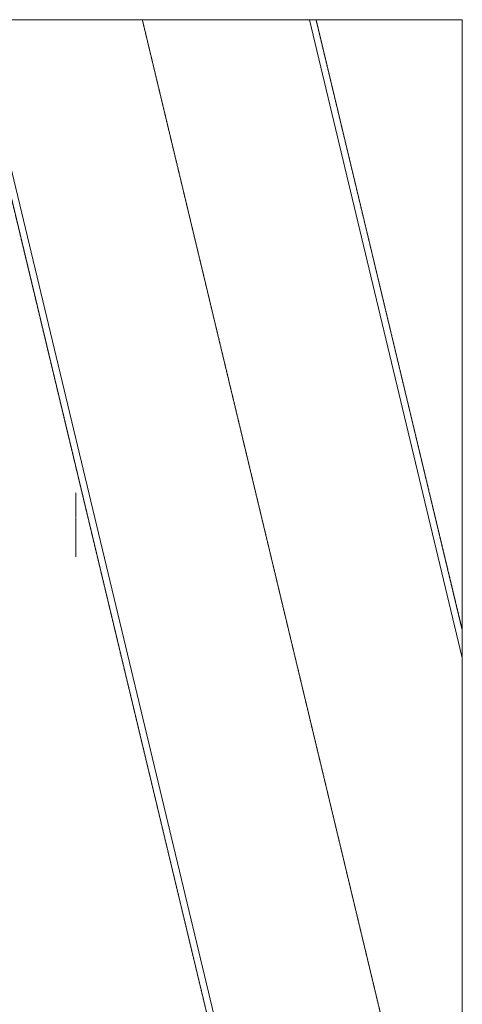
# Model space of a CAD drawing. Header units: millimetres. Extents: x -4899 to 185390, y -66936 to 47814.
# Tile 34 of 37: x 87245 to 101003, y -15446 to 15164. Entities that reach past the tile are written whole.
import ezdxf

# ---------------------------------------------------------------- set-up
doc = ezdxf.new("R2010")
doc.units = ezdxf.units.MM
doc.header["$MEASUREMENT"] = 0
doc.set_wipeout_variables(frame=1)
for name, pattern in [('Points tirets', [6.702778, 3.527778, -1.763889, 0, -1.411111]), ('Tirets', [4.586109, 2.822222, -1.763887]), ('Wipeout_Contour', [1000, 0, -1000])]:
    doc.linetypes.add(name, pattern=pattern)
for name, color, linetype in [('0._Rdch_1_0', 7, 'Continuous'), ('0._Rdch_1_01-01 BAT MITOYEN', 7, 'Continuous'), ('0._Rdch_1_02-01 File _ Axe.Construction', 7, 'Continuous'), ('0._Rdch_1_02-04 Mur.Construction', 7, 'Continuous'), ('0._Rdch_1_02-10 Toiture.Construction', 7, 'Continuous')]:
    doc.layers.add(name, color=color, linetype=linetype)

msp = doc.modelspace()

# ---------------------------------------------------------------- wipeouts: each hides what was drawn before it
at = {"color": 254, "linetype": 'Wipeout_Contour', "lineweight": 0, "ltscale": 414708.178128}
msp.add_wipeout([(101003, 15164), (-4899, 15164), (-4899, -66936), (101000, -66936), (101003, -39236)], dxfattribs=at).dxf.layer = '0._Rdch_1_0'

# ---------------------------------------------------------------- next in the draw order: wipeouts: each hides what was drawn before it
at = {"color": 254, "linetype": 'Wipeout_Contour', "lineweight": 0, "ltscale": 366166.939619}
msp.add_wipeout([(79129, 15164), (93153, -43365), (93145, -40756), (79746, 15164)], dxfattribs=at).dxf.layer = '0._Rdch_1_01-01 BAT MITOYEN'

# ---------------------------------------------------------------- next in the draw order: wipeouts: each hides what was drawn before it
at = {"color": 254, "linetype": 'Wipeout_Contour', "lineweight": 0, "ltscale": 382514.280376}
msp.add_wipeout([(85864, 15164), (85658, 15164), (97815, -35570), (98010, -35524)], dxfattribs=at).dxf.layer = '0._Rdch_1_01-01 BAT MITOYEN'

# ---------------------------------------------------------------- next in the draw order: linework, layer by layer
at = {"layer": '0._Rdch_1_01-01 BAT MITOYEN', "color": 7, "linetype": 'Continuous', "lineweight": 20, "flags": 128}
for points in [[(85658, 15164), (97862, -35765)], [(98010, -35524), (85864, 15164)]]:
    msp.add_lwpolyline(points, dxfattribs=at)
at = {"layer": '0._Rdch_1_02-01 File _ Axe.Construction', "color": 7, "linetype": 'Points tirets', "lineweight": 5}
for p, q in [((88990, -538), (88990, 462)), ((88990, -1538), (88990, -538))]:
    msp.add_line(p, q, dxfattribs=at)

# ---------------------------------------------------------------- next in the draw order: wipeouts: each hides what was drawn before it
at = {"color": 254, "linetype": 'Wipeout_Contour', "lineweight": 0, "ltscale": 397263.496591}
msp.add_wipeout([(96250, 15164), (101003, -4672), (101003, -3813), (96456, 15164)], dxfattribs=at).dxf.layer = '0._Rdch_1_02-04 Mur.Construction'

# ---------------------------------------------------------------- next in the draw order: linework, layer by layer
at = {"layer": '0._Rdch_1_0', "color": 7, "linetype": 'Continuous', "lineweight": 9, "flags": 128}
msp.add_lwpolyline([(101003, 15164), (-4899, 15164), (-4899, -66936), (101000, -66936), (101003, -39236)], close=True, dxfattribs=at)
at = {"layer": '0._Rdch_1_01-01 BAT MITOYEN', "color": 7, "linetype": 'Tirets', "lineweight": 5, "flags": 128}
for points in [[(97862, -35765), (85658, 15164)], [(91057, 15164), (101003, -26343)]]:
    msp.add_lwpolyline(points, dxfattribs=at)
at = {"layer": '0._Rdch_1_02-04 Mur.Construction', "color": 7, "linetype": 'Continuous', "lineweight": 20, "flags": 128}
for points in [[(96250, 15164), (101003, -4672)], [(101003, -3813), (96456, 15164)]]:
    msp.add_lwpolyline(points, dxfattribs=at)
at = {"layer": '0._Rdch_1_02-10 Toiture.Construction', "color": 7, "linetype": 'Tirets', "lineweight": 5, "flags": 128}
for points in [[(101003, -26343), (91057, 15164)], [(96456, 15164), (101003, -3813)]]:
    msp.add_lwpolyline(points, dxfattribs=at)

doc.saveas('drawing.dxf')
